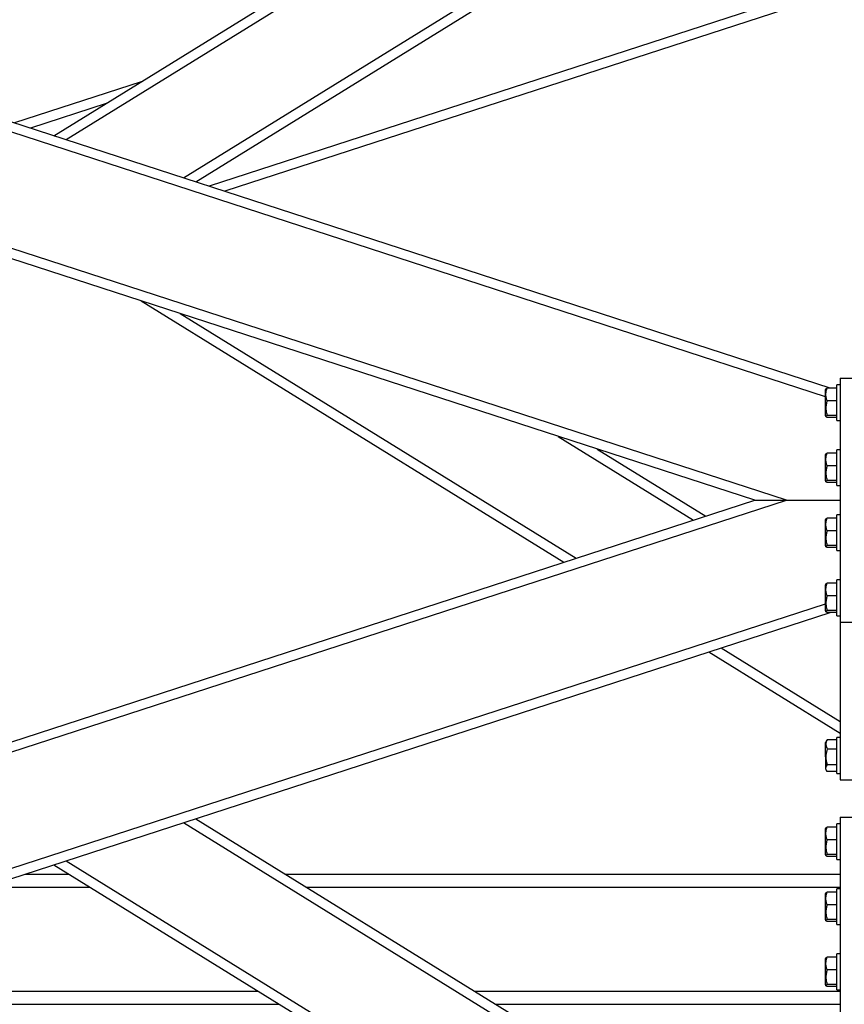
# Model space of a CAD drawing. Header units: millimetres. Extents: x 0 to 841, y 0 to 594.
# Tile 131 of 177: x 387 to 412, y 370 to 400. Entities that reach past the tile are written whole.
import ezdxf

# ---------------------------------------------------------------- set-up
doc = ezdxf.new("R2010")
doc.units = ezdxf.units.MM
doc.layers.add('COTES', color=1, linetype='Continuous')
doc.layers.add('TRAIT-FORT', color=4, linetype='Continuous', lineweight=25)
doc.styles.add('SLDTEXTSTYLE1', font='TXT', dxfattribs={"width": 0.75})
doc.dimstyles.new('SLDDIMSTYLE0', dxfattribs={"dimtxt": 3, "dimasz": 2, "dimexe": 0, "dimexo": 0.0625, "dimgap": 0.75, "dimtad": 1, "dimdec": 0, "dimlfac": 20, "dimrnd": 1e-09, "dimzin": 12, "dimdsep": 46, "dimtxsty": 'SLDTEXTSTYLE1', "dimsah": 1, "dimcen": 0.09, "dimadec": 0, "dimazin": 3, "dimtfac": 1, "dimtdec": 0, "dimtofl": 0, "dimtmove": 0, "dimatfit": 3, "dimfxl": 1, "dimfrac": 2, "dimtolj": 1, "dimtzin": 12, "dimarcsym": 0})

# ---------------------------------------------------------------- blocks, each defined once
blk = doc.blocks.new('_D_10')
at = {"layer": 'COTES', "color": 1, "transparency": 16777216}
for p, q in [((377.437, 559.633), (377.437, 563.998)), ((417.437, 331.888), (417.437, 563.998)), ((377.437, 562.998), (417.437, 562.998))]:
    blk.add_line(p, q, dxfattribs=at)
for points in [[(377.437, 562.998), (379.437, 562.498), (379.437, 563.498)], [(417.437, 562.998), (415.437, 563.498), (415.437, 562.498)]]:
    blk.add_solid(points, dxfattribs=at)
at = {"layer": 'COTES', "color": 1, "transparency": 16777216, "insert": (394.112, 566.865), "char_height": 3, "attachment_point": 1, "style": 'SLDTEXTSTYLE1'}
blk.add_mtext('800', dxfattribs=at)

msp = doc.modelspace()

# ---------------------------------------------------------------- linework, layer by layer
at = {"layer": 'TRAIT-FORT', "color": 4, "linetype": 'Continuous', "lineweight": 25}
for p, q in [((387.881, 396.593), (412.062, 411.54)), ((388.255, 396.472), (412.062, 411.188)), ((391.87, 395.297), (412.062, 407.778)), ((392.244, 395.175), (412.062, 407.426)), ((411.612, 401.199), (392.658, 395.041)), ((411.757, 400.931), (393.143, 394.883)), ((411.757, 388.835), (382.462, 398.354)), ((390.561, 398.25), (386.671, 396.986)), ((411.612, 388.567), (382.462, 398.038)), ((389.485, 397.585), (387.157, 396.828)), ((410.408, 385.383), (382.462, 394.463)), ((409.437, 385.383), (382.462, 394.148)), ((390.561, 391.516), (403.568, 383.476)), ((391.764, 391.126), (403.942, 383.598)), ((412.062, 389.133), (412.562, 389.133)), ((412.062, 389.133), (412.062, 381.633)), ((411.626, 388.811), (411.612, 388.787)), ((411.612, 387.979), (411.612, 388.787)), ((411.962, 388.835), (411.662, 388.835)), ((412.062, 388.933), (411.962, 388.933)), ((411.962, 388.891), (411.962, 388.933)), ((411.962, 387.833), (411.962, 388.891)), ((411.962, 388.444), (411.662, 388.444)), ((411.612, 387.979), (411.626, 387.955)), ((411.962, 387.992), (411.662, 387.992)), ((411.962, 387.931), (411.662, 387.931)), ((411.962, 387.833), (412.062, 387.833)), ((403.391, 387.348), (407.557, 384.772)), ((404.594, 386.957), (407.931, 384.894)), ((411.626, 386.811), (411.612, 386.787)), ((411.612, 385.979), (411.612, 386.787)), ((411.962, 386.835), (411.662, 386.835)), ((412.062, 386.933), (411.962, 386.933)), ((411.962, 386.891), (411.962, 386.933)), ((411.962, 385.833), (411.962, 386.891)), ((411.962, 386.444), (411.662, 386.444)), ((411.612, 385.979), (411.626, 385.955)), ((411.962, 385.992), (411.662, 385.992)), ((411.962, 385.931), (411.662, 385.931)), ((411.962, 385.833), (412.062, 385.833)), ((382.462, 376.303), (410.408, 385.383)), ((382.462, 376.618), (409.437, 385.383)), ((409.437, 385.383), (410.408, 385.383)), ((409.437, 385.383), (410.408, 385.383)), ((410.408, 385.383), (412.062, 385.383)), ((411.962, 384.835), (411.662, 384.835)), ((412.062, 384.933), (411.962, 384.933)), ((411.962, 384.891), (411.962, 384.933)), ((411.962, 383.833), (411.962, 384.891)), ((411.626, 384.811), (411.612, 384.787)), ((411.612, 383.979), (411.612, 384.787)), ((411.962, 384.444), (411.662, 384.444)), ((411.612, 383.979), (411.626, 383.955)), ((411.962, 383.992), (411.662, 383.992)), ((411.962, 383.931), (411.662, 383.931)), ((411.962, 383.833), (412.062, 383.833)), ((411.626, 382.811), (411.612, 382.787)), ((411.612, 381.979), (411.612, 382.787)), ((411.962, 382.835), (411.662, 382.835)), ((412.062, 382.933), (411.962, 382.933)), ((411.962, 382.891), (411.962, 382.933)), ((411.962, 381.833), (411.962, 382.891)), ((411.962, 382.444), (411.662, 382.444)), ((382.462, 372.728), (411.612, 382.199)), ((382.462, 372.413), (411.757, 381.931)), ((411.612, 381.979), (411.626, 381.955)), ((411.962, 381.992), (411.662, 381.992)), ((411.962, 381.931), (411.662, 381.931)), ((411.962, 381.833), (412.062, 381.833)), ((412.062, 381.633), (412.562, 381.633)), ((412.062, 381.633), (412.062, 376.783)), ((408.028, 380.719), (412.062, 378.226)), ((408.402, 380.841), (412.062, 378.578)), ((411.648, 377.999), (411.612, 377.937)), ((411.612, 377.491), (411.612, 377.937)), ((411.662, 378.021), (411.65, 377.998)), ((411.962, 378.021), (411.662, 378.021)), ((412.062, 378.083), (411.962, 378.083)), ((411.962, 377.213), (411.962, 378.083)), ((411.962, 377.733), (411.662, 377.733)), ((411.612, 377.491), (411.612, 377.129)), ((411.612, 377.129), (411.648, 377.067)), ((411.962, 377.245), (411.662, 377.245)), ((411.962, 377.045), (411.662, 377.045)), ((411.962, 376.983), (411.962, 377.213)), ((411.962, 376.983), (412.062, 376.983)), ((412.062, 376.783), (412.562, 376.783)), ((391.87, 375.469), (412.062, 362.988)), ((392.244, 375.591), (412.062, 363.34)), ((412.062, 375.633), (412.062, 368.783)), ((412.062, 375.633), (412.562, 375.633)), ((411.626, 375.311), (411.612, 375.287)), ((411.612, 374.479), (411.612, 375.287)), ((411.962, 375.335), (411.662, 375.335)), ((412.062, 375.433), (411.962, 375.433)), ((411.962, 375.391), (411.962, 375.433)), ((411.962, 374.333), (411.962, 375.391)), ((411.962, 374.944), (411.662, 374.944)), ((388.255, 374.295), (412.062, 359.578)), ((411.612, 374.479), (411.626, 374.455)), ((411.962, 374.492), (411.662, 374.492)), ((411.962, 374.431), (411.662, 374.431)), ((411.962, 374.333), (412.062, 374.333)), ((387.881, 374.173), (412.062, 359.226)), ((386.988, 373.883), (388.35, 373.883)), ((395.006, 373.883), (412.062, 373.883)), ((385.757, 373.483), (388.997, 373.483)), ((395.654, 373.483), (412.062, 373.483)), ((411.962, 373.335), (411.662, 373.335)), ((412.062, 373.433), (411.962, 373.433)), ((411.962, 373.391), (411.962, 373.433)), ((411.962, 372.333), (411.962, 373.391)), ((411.626, 373.311), (411.612, 373.287)), ((411.612, 372.479), (411.612, 373.287)), ((411.962, 372.944), (411.662, 372.944)), ((411.612, 372.479), (411.626, 372.455)), ((411.962, 372.492), (411.662, 372.492)), ((411.962, 372.431), (411.662, 372.431)), ((411.962, 372.333), (412.062, 372.333)), ((411.626, 371.311), (411.612, 371.287)), ((411.612, 370.479), (411.612, 371.287)), ((411.962, 371.335), (411.662, 371.335)), ((412.062, 371.433), (411.962, 371.433)), ((411.962, 371.391), (411.962, 371.433)), ((411.962, 370.333), (411.962, 371.391)), ((411.962, 370.944), (411.662, 370.944)), ((411.612, 370.479), (411.626, 370.455)), ((411.962, 370.492), (411.662, 370.492)), ((411.962, 370.431), (411.662, 370.431)), ((411.962, 370.333), (412.062, 370.333)), ((382.462, 370.283), (394.174, 370.283)), ((400.83, 370.283), (412.062, 370.283)), ((382.462, 369.883), (394.821, 369.883)), ((401.478, 369.883), (412.062, 369.883))]:
    msp.add_line(p, q, dxfattribs=at)
for points, knots in [([(411.662, 388.444), (411.651, 388.478), (411.629, 388.546), (411.621, 388.648), (411.633, 388.745), (411.653, 388.805), (411.662, 388.835)], [0, 0, 0, 0, 0.264304, 0.534711, 0.766072, 1, 1, 1, 1]), ([(411.627, 388.811), (411.627, 388.812), (411.627, 388.818), (411.642, 388.826), (411.658, 388.833), (411.662, 388.835)], [0, 0, 0, 0, 0.082166, 0.736981, 1, 1, 1, 1]), ([(411.662, 388.444), (411.651, 388.404), (411.629, 388.325), (411.621, 388.208), (411.633, 388.095), (411.653, 388.026), (411.662, 387.992)], [0, 0, 0, 0, 0.264428, 0.535098, 0.765316, 1, 1, 1, 1]), ([(411.662, 387.931), (411.647, 387.939), (411.622, 387.951), (411.624, 387.97), (411.642, 387.982), (411.658, 387.99), (411.662, 387.992)], [0, 0, 0, 0, 0.385443, 0.637399, 0.896068, 1, 1, 1, 1]), ([(411.662, 386.444), (411.651, 386.478), (411.629, 386.546), (411.621, 386.648), (411.633, 386.745), (411.653, 386.805), (411.662, 386.835)], [0, 0, 0, 0, 0.264264, 0.534631, 0.765957, 1, 1, 1, 1]), ([(411.627, 386.811), (411.627, 386.812), (411.627, 386.818), (411.642, 386.826), (411.658, 386.833), (411.662, 386.835)], [0, 0, 0, 0, 0.082166, 0.736923, 1, 1, 1, 1]), ([(411.662, 386.444), (411.651, 386.404), (411.629, 386.325), (411.621, 386.208), (411.633, 386.095), (411.653, 386.026), (411.662, 385.992)], [0, 0, 0, 0, 0.264255, 0.534924, 0.765317, 1, 1, 1, 1]), ([(411.662, 385.931), (411.647, 385.939), (411.622, 385.952), (411.624, 385.97), (411.642, 385.983), (411.658, 385.99), (411.662, 385.992)], [0, 0, 0, 0, 0.385452, 0.63739, 0.896089, 1, 1, 1, 1]), ([(411.662, 384.444), (411.651, 384.478), (411.629, 384.546), (411.621, 384.648), (411.633, 384.745), (411.653, 384.805), (411.662, 384.835)], [0, 0, 0, 0, 0.264304, 0.534711, 0.766072, 1, 1, 1, 1]), ([(411.627, 384.811), (411.627, 384.812), (411.627, 384.818), (411.642, 384.826), (411.658, 384.833), (411.662, 384.835)], [0, 0, 0, 0, 0.082166, 0.736981, 1, 1, 1, 1]), ([(411.662, 384.444), (411.651, 384.404), (411.629, 384.325), (411.621, 384.208), (411.633, 384.095), (411.653, 384.026), (411.662, 383.992)], [0, 0, 0, 0, 0.264428, 0.535098, 0.765316, 1, 1, 1, 1]), ([(411.662, 383.931), (411.647, 383.939), (411.622, 383.951), (411.624, 383.97), (411.642, 383.982), (411.658, 383.99), (411.662, 383.992)], [0, 0, 0, 0, 0.385443, 0.637399, 0.896068, 1, 1, 1, 1]), ([(411.662, 382.444), (411.651, 382.478), (411.629, 382.546), (411.621, 382.648), (411.633, 382.745), (411.653, 382.805), (411.662, 382.835)], [0, 0, 0, 0, 0.264264, 0.534631, 0.765957, 1, 1, 1, 1]), ([(411.627, 382.811), (411.627, 382.812), (411.627, 382.818), (411.642, 382.826), (411.658, 382.833), (411.662, 382.835)], [0, 0, 0, 0, 0.082166, 0.736923, 1, 1, 1, 1]), ([(411.662, 382.444), (411.651, 382.404), (411.629, 382.325), (411.621, 382.208), (411.633, 382.095), (411.653, 382.026), (411.662, 381.992)], [0, 0, 0, 0, 0.264255, 0.534924, 0.765317, 1, 1, 1, 1]), ([(411.662, 381.931), (411.647, 381.939), (411.622, 381.952), (411.624, 381.97), (411.642, 381.983), (411.658, 381.99), (411.662, 381.992)], [0, 0, 0, 0, 0.385452, 0.63739, 0.896089, 1, 1, 1, 1]), ([(411.662, 378.021), (411.651, 377.996), (411.629, 377.945), (411.621, 377.871), (411.633, 377.799), (411.653, 377.755), (411.662, 377.733)], [0, 0, 0, 0, 0.264372, 0.535626, 0.766036, 1, 1, 1, 1]), ([(411.662, 377.733), (411.647, 377.671), (411.622, 377.568), (411.624, 377.419), (411.642, 377.319), (411.658, 377.261), (411.662, 377.245)], [0, 0, 0, 0, 0.385445, 0.637612, 0.896496, 1, 1, 1, 1]), ([(411.662, 377.045), (411.651, 377.062), (411.629, 377.097), (411.621, 377.15), (411.633, 377.199), (411.653, 377.229), (411.662, 377.245)], [0, 0, 0, 0, 0.264937, 0.534389, 0.765429, 1, 1, 1, 1]), ([(411.662, 374.944), (411.651, 374.978), (411.629, 375.046), (411.621, 375.148), (411.633, 375.245), (411.653, 375.305), (411.662, 375.335)], [0, 0, 0, 0, 0.264934, 0.535064, 0.765266, 1, 1, 1, 1]), ([(411.627, 375.311), (411.627, 375.312), (411.627, 375.318), (411.642, 375.326), (411.658, 375.333), (411.662, 375.335)], [0, 0, 0, 0, 0.082166, 0.736923, 1, 1, 1, 1]), ([(411.662, 374.944), (411.651, 374.904), (411.629, 374.825), (411.621, 374.708), (411.633, 374.595), (411.653, 374.526), (411.662, 374.492)], [0, 0, 0, 0, 0.264855, 0.535368, 0.765452, 1, 1, 1, 1]), ([(411.662, 374.431), (411.647, 374.439), (411.622, 374.451), (411.624, 374.47), (411.642, 374.482), (411.658, 374.49), (411.662, 374.492)], [0, 0, 0, 0, 0.385443, 0.637399, 0.896068, 1, 1, 1, 1]), ([(411.662, 372.944), (411.651, 372.978), (411.629, 373.046), (411.621, 373.148), (411.633, 373.245), (411.653, 373.305), (411.662, 373.335)], [0, 0, 0, 0, 0.264933, 0.535216, 0.765266, 1, 1, 1, 1]), ([(411.627, 373.311), (411.627, 373.312), (411.627, 373.318), (411.642, 373.326), (411.658, 373.333), (411.662, 373.335)], [0, 0, 0, 0, 0.082166, 0.736981, 1, 1, 1, 1]), ([(411.662, 372.944), (411.651, 372.904), (411.629, 372.825), (411.621, 372.708), (411.633, 372.595), (411.653, 372.526), (411.662, 372.492)], [0, 0, 0, 0, 0.264682, 0.535194, 0.765453, 1, 1, 1, 1]), ([(411.662, 372.431), (411.647, 372.439), (411.622, 372.452), (411.624, 372.47), (411.642, 372.483), (411.658, 372.49), (411.662, 372.492)], [0, 0, 0, 0, 0.385452, 0.63739, 0.896089, 1, 1, 1, 1]), ([(411.662, 370.944), (411.651, 370.978), (411.629, 371.046), (411.621, 371.148), (411.633, 371.245), (411.653, 371.305), (411.662, 371.335)], [0, 0, 0, 0, 0.264934, 0.535064, 0.765266, 1, 1, 1, 1]), ([(411.627, 371.311), (411.627, 371.312), (411.627, 371.318), (411.642, 371.326), (411.658, 371.333), (411.662, 371.335)], [0, 0, 0, 0, 0.082166, 0.736923, 1, 1, 1, 1]), ([(411.662, 370.944), (411.651, 370.904), (411.629, 370.825), (411.621, 370.708), (411.633, 370.595), (411.653, 370.526), (411.662, 370.492)], [0, 0, 0, 0, 0.264855, 0.535368, 0.765452, 1, 1, 1, 1]), ([(411.662, 370.431), (411.647, 370.439), (411.622, 370.451), (411.624, 370.47), (411.642, 370.482), (411.658, 370.49), (411.662, 370.492)], [0, 0, 0, 0, 0.385443, 0.637399, 0.896068, 1, 1, 1, 1])]:
    msp.add_open_spline(points, degree=3, knots=knots, dxfattribs=at)

# ---------------------------------------------------------------- dimensions: what is measured, and where the dimension line sits
at = {"layer": 'COTES', "color": 1}
dim = msp.add_linear_dim(base=(417.437, 562.998), p1=(377.437, 558.633), p2=(417.437, 330.888), angle=0, dimstyle='SLDDIMSTYLE0', dxfattribs=at)
dim.commit()
dim.dimension.update_dxf_attribs({"geometry": '_D_10', "text_midpoint": (397.437, 562.998), "dimtype": 160})

doc.saveas('drawing.dxf')
